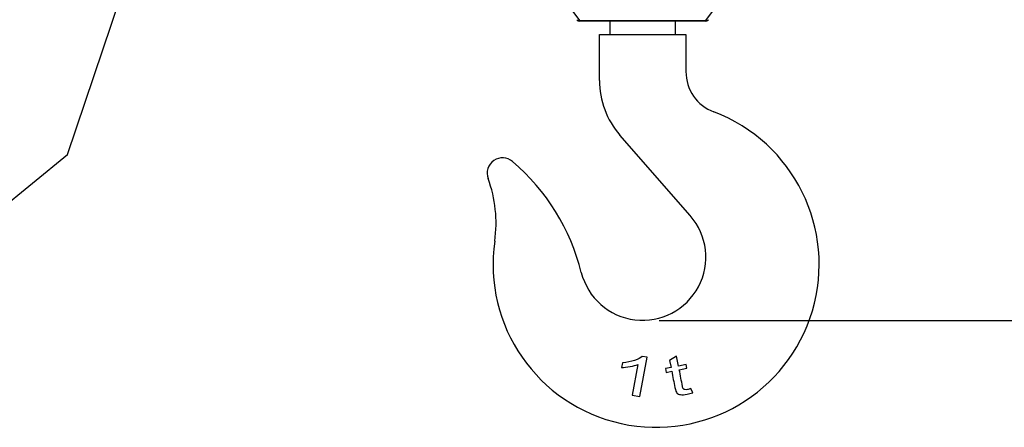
# Model space of a CAD drawing. Header units: millimetres. Extents: x 1088 to 3786, y 72 to 1979.
# Tile 6 of 62: x 1901 to 2197, y 1106 to 1228. Entities that reach past the tile are written whole.
import ezdxf

# ---------------------------------------------------------------- set-up
doc = ezdxf.new("R2010")
doc.units = ezdxf.units.MM
doc.dimstyles.get("Standard").update_dxf_attribs({"dimtxt": 20, "dimasz": 5, "dimexe": 5, "dimexo": 5, "dimgap": 5, "dimtad": 0, "dimtih": 1, "dimtoh": 1, "dimdsep": 46, "dimtxsty": 'Standard', "dimcen": 0.09, "dimadec": 0, "dimazin": 0, "dimtfac": 1, "dimtofl": 0, "dimtmove": 0, "dimatfit": 3, "dimfxl": 0, "dimtolj": 1, "dimtzin": 0, "dimarcsym": 0})

# ---------------------------------------------------------------- blocks, each defined once
blk = doc.blocks.new('*D35')
at = {"color": 0, "lineweight": -2}
for p, q in [((2177.18, 1559.68), (2328.11, 1559.68)), ((2323.11, 1554.68), (2323.11, 1363.87)), ((2323.11, 1143.06), (2323.11, 1333.87)), ((2093.14, 1138.06), (2328.11, 1138.06))]:
    blk.add_line(p, q, dxfattribs=at)
at = {"color": 0, "lineweight": 18}
for points in [[(2322.28, 1554.68), (2323.94, 1554.68), (2323.11, 1559.68)], [(2322.28, 1143.06), (2323.94, 1143.06), (2323.11, 1138.06)]]:
    blk.add_solid(points, dxfattribs=at)
at = {"layer": 'Defpoints', "color": 0, "lineweight": 18}
for p in [(2172.18, 1559.68), (2088.14, 1138.06), (2323.11, 1138.06)]:
    blk.add_point(p, dxfattribs=at)
at = {"color": 0, "lineweight": 18, "insert": (2323.11, 1348.87), "char_height": 20, "attachment_point": 5}
blk.add_mtext('\\A1;440', dxfattribs=at)

msp = doc.modelspace()

# ---------------------------------------------------------------- linework, layer by layer
for p, q in [((1915.355, 1187.934), (1994.326, 1423.418)), ((2065.052, 1233.768), (2069.149, 1228.202)), ((2107.138, 1228.202), (2111.235, 1233.768)), ((2069.149, 1228.202), (2069.149, 1228.059)), ((2069.149, 1228.202), (2107.138, 1228.202)), ((2107.138, 1228.059), (2069.149, 1228.059)), ((2078.294, 1228.059), (2078.294, 1224.059)), ((2097.994, 1224.059), (2097.994, 1228.059)), ((2107.138, 1228.059), (2107.138, 1228.202)), ((2075.144, 1210.21), (2075.144, 1224.059)), ((2075.144, 1224.059), (2101.144, 1224.059)), ((2101.144, 1224.059), (2101.144, 1212.876)), ((2102.455, 1169.557), (2081.313, 1193.766)), ((1878.792, 1158.043), (1915.355, 1187.934)), ((2082.092, 1125.281), (2081.83, 1123.881)), ((2086.744, 1124.768), (2085.019, 1115.54)), ((2087.313, 1115.111), (2089.526, 1126.955)), ((2089.526, 1126.955), (2088.045, 1127.232)), ((2098.372, 1127.294), (2096.264, 1125.984)), ((2096.264, 1125.984), (2096.674, 1123.872)), ((2098.95, 1124.313), (2098.372, 1127.294)), ((2101.255, 1124.761), (2098.95, 1124.313)), ((2101.474, 1123.634), (2101.255, 1124.761)), ((2096.674, 1123.872), (2094.994, 1123.546)), ((2094.994, 1123.546), (2095.213, 1122.419)), ((2095.213, 1122.419), (2096.893, 1122.745)), ((2099.169, 1123.186), (2101.474, 1123.634)), ((2085.019, 1115.54), (2087.313, 1115.111)), ((2103.238, 1116.305), (2102.661, 1117.519))]:
    msp.add_line(p, q)
for centre, radius, start, end in [((2069.149, 1229.059), 1, 216.35771, 270), ((2107.138, 1229.059), 1, 270, 323.64229), ((2100.144, 1210.21), 25, 180, 221.13062), ((2114.144, 1212.876), 13, 180, 249.26384), ((2092.192, 1154.892), 49, 171.76908, 69.26384), ((2046.066, 1182.283), 4.646, 49.43525, 200.32001), ((2007.165, 1136.841), 64.464, 14.01922, 49.43525), ((2005.832, 1167.384), 38.258, 351.76908, 20.32001), ((2088.144, 1157.059), 19, 194.01922, 41.13062)]:
    msp.add_arc(centre, radius, start, end)
for centre, major_axis, start_param, end_param in [((2069.149, 1229.059), (0.805, 0.593), 3.1415927, 4.1791295), ((2107.138, 1229.059), (0.805, -0.593), 5.2456484, 6.2831853)]:
    msp.add_ellipse(centre, major_axis=major_axis, ratio=0.8019072, start_param=start_param, end_param=end_param)
for points in [[(2085.714, 1126.034), (2084.653, 1125.674), (2083.444, 1125.422), (2082.092, 1125.281)], [(2084.383, 1124.178), (2085.344, 1124.342), (2086.127, 1124.539), (2086.744, 1124.768)], [(2088.045, 1127.232), (2087.553, 1126.796), (2086.771, 1126.399), (2085.714, 1126.034)], [(2081.83, 1123.881), (2082.573, 1123.914), (2083.422, 1124.011), (2084.383, 1124.178)], [(2100.862, 1117.22), (2100.667, 1117.254), (2100.52, 1117.322), (2100.415, 1117.427)]]:
    msp.add_open_spline(points, degree=3)
for points, knots in [([(2096.893, 1122.745), (2097.21, 1121.108), (2097.528, 1119.472), (2098.014, 1116.967), (2098.22, 1116.416), (2098.458, 1116.184)], [0, 0, 0, 0, 0.6534296, 0.6534296, 1, 1, 1, 1]), ([(2100.415, 1117.427), (2100.312, 1117.529), (2100.217, 1117.786), (2099.814, 1119.861), (2099.492, 1121.524), (2099.169, 1123.186)], [0, 0, 0, 0, 0.1989351, 0.1989351, 1, 1, 1, 1]), ([(2098.458, 1116.184), (2098.697, 1115.949), (2099.059, 1115.791), (2100.04, 1115.638), (2100.7, 1115.681), (2102.041, 1115.941), (2102.61, 1116.096), (2103.238, 1116.305)], [0, 0, 0, 0, 0.3837719, 0.3837719, 0.7675439, 0.7675439, 1, 1, 1, 1]), ([(2102.661, 1117.519), (2102.252, 1117.402), (2101.922, 1117.319), (2101.325, 1117.204), (2101.061, 1117.187), (2100.862, 1117.22)], [0, 0, 0, 0, 0.432, 0.432, 1, 1, 1, 1])]:
    msp.add_open_spline(points, degree=3, knots=knots)

# ---------------------------------------------------------------- dimensions: what is measured, and where the dimension line sits
at = {"lineweight": 18}
dim = msp.add_linear_dim(base=(2323.111, 1138.059), p1=(2172.183, 1559.679), p2=(2088.144, 1138.059), angle=90, text='440', dimstyle='Standard', dxfattribs=at)
dim.commit()
dim.dimension.update_dxf_attribs({"geometry": '*D35', "text_midpoint": (2323.111, 1348.869)})

doc.saveas('drawing.dxf')
